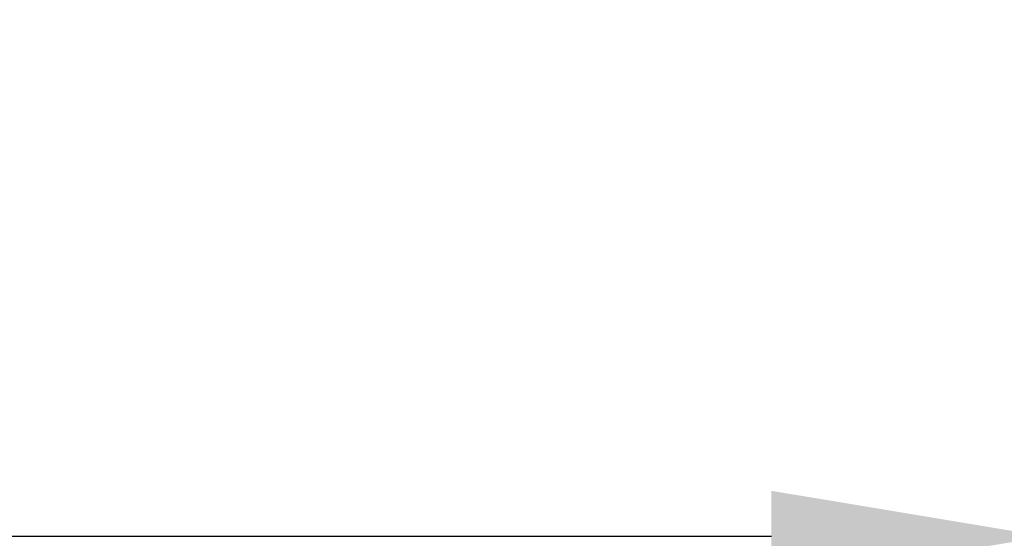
# Model space of a CAD drawing. Header units: inches. Extents: x 170 to 312, y 215 to 248.
# Tile 243 of 256: x 230.494 to 230.831, y 218.816 to 218.993. Entities that reach past the tile are written whole.
import ezdxf

# ---------------------------------------------------------------- set-up
doc = ezdxf.new("R2010")
doc.units = ezdxf.units.IN
doc.header["$LTSCALE"] = 0.25
doc.header["$MEASUREMENT"] = 0
doc.layers.add('ANNOTATIONS', color=1, linetype='Continuous')
doc.styles.add('ARIAL', font='arial.ttf', dxfattribs={"height": 0.09375})
doc.dimstyles.new('STANDARD$0', dxfattribs={"dimtxt": 0.09375, "dimasz": 0.09375, "dimexe": 0.03125, "dimexo": 0.046875, "dimgap": 0.09, "dimtad": 0, "dimtih": 1, "dimtoh": 1, "dimdec": 4, "dimzin": 0, "dimdsep": 46, "dimtxsty": 'ARIAL', "dimcen": 0.09, "dimadec": 0, "dimazin": 0, "dimtfac": 1, "dimtdec": 4, "dimtofl": 0, "dimtmove": 0, "dimatfit": 1, "dimfxl": 1, "dimtolj": 1, "dimtzin": 0, "dimarcsym": 0})

# ---------------------------------------------------------------- blocks, each defined once
blk = doc.blocks.new('*D266')
at = {"layer": 'ANNOTATIONS', "color": 0, "lineweight": -2, "transparency": 16777216}
for p, q in [((225.84494, 218.94643), (225.84494, 218.78531)), ((230.84494, 218.94653), (230.84494, 218.78541)), ((225.93869, 218.81656), (227.7286, 218.8166)), ((230.75119, 218.81666), (228.96127, 218.81662))]:
    blk.add_line(p, q, dxfattribs=at)
at = {"layer": 'ANNOTATIONS', "color": 0, "transparency": 16777216}
for points in [[(225.93869, 218.83218), (225.93869, 218.80093), (225.84494, 218.81656)], [(230.75119, 218.83228), (230.75119, 218.80103), (230.84494, 218.81666)]]:
    blk.add_solid(points, dxfattribs=at)
at = {"layer": 'defpoints', "color": 0, "transparency": 16777216}
for p in [(230.84493, 218.9934), (225.84493, 218.9933), (230.84494, 218.81666)]:
    blk.add_point(p, dxfattribs=at)
at = {"layer": 'ANNOTATIONS', "color": 0, "transparency": 16777216, "insert": (228.34494, 218.81661), "char_height": 0.09375, "attachment_point": 5, "style": 'ARIAL'}
blk.add_mtext('\\A1;OPENING WIDTH', dxfattribs=at)

msp = doc.modelspace()

# ---------------------------------------------------------------- dimensions: what is measured, and where the dimension line sits
at = {"layer": 'ANNOTATIONS'}
dim = msp.add_aligned_dim(p1=(225.84493, 218.9933), p2=(230.84493, 218.9934), distance=-0.17674, text='OPENING WIDTH', dimstyle='STANDARD$0', dxfattribs=at)
dim.commit()
dim.dimension.update_dxf_attribs({"geometry": '*D266', "text_midpoint": (228.34494, 218.81661)})

doc.saveas('drawing.dxf')
